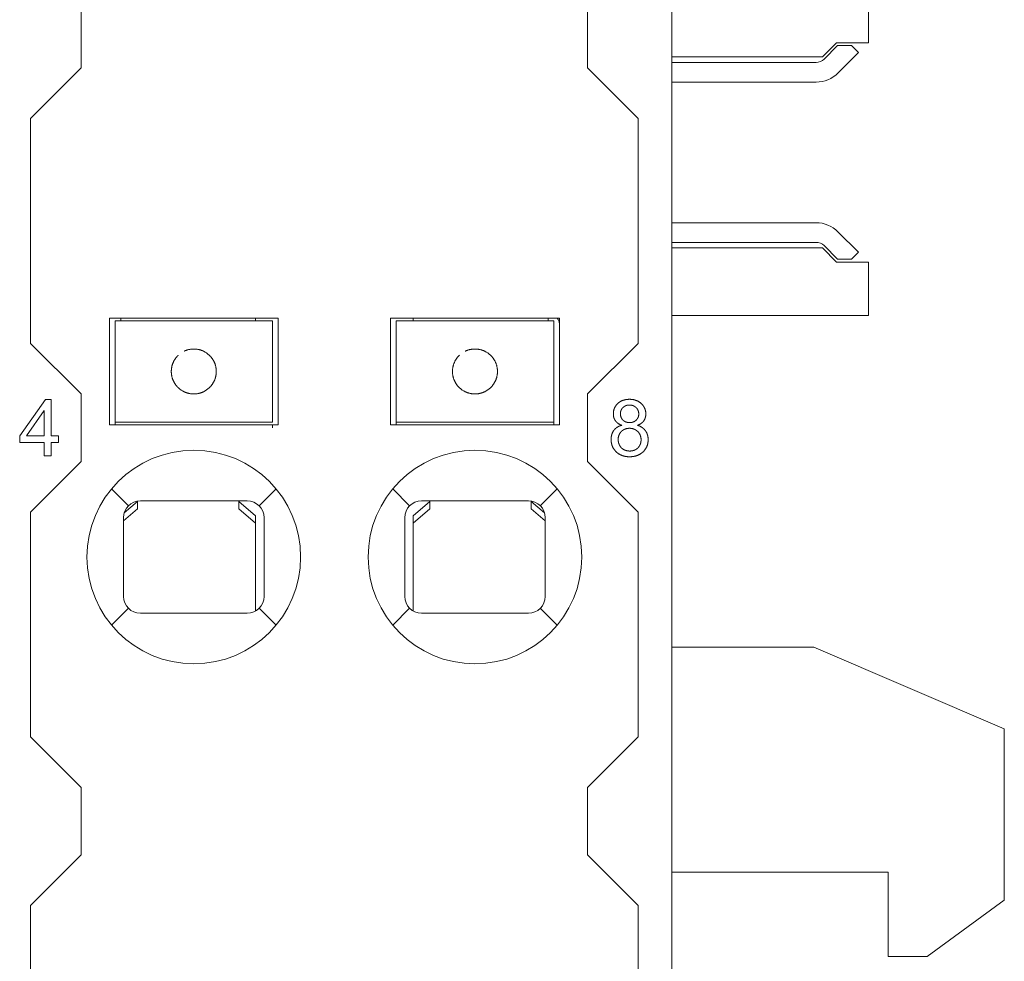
# Model space of a CAD drawing. Header units: millimetres. Extents: x 35 to 385, y -587 to 211.
# Tile 58 of 133: x 209 to 227, y -429 to -412. Entities that reach past the tile are written whole.
import ezdxf

# ---------------------------------------------------------------- set-up
doc = ezdxf.new("R2010")
doc.units = ezdxf.units.MM
doc.layers.add('3', color=7, linetype='Continuous', true_color=0xffffff)

msp = doc.modelspace()

# ---------------------------------------------------------------- linework, layer by layer
at = {"layer": '3', "color": 155, "linetype": 'Continuous', "lineweight": 18}
for p, q in [((220.961, -372.892), (220.961, -431.292)), ((210.461, -412.89), (210.461, -411.692)), ((219.461, -411.692), (219.461, -412.89)), ((224.46, -412.445), (224.46, -411.845)), ((223.639, -412.695), (223.889, -412.445)), ((223.669, -412.736), (223.91, -412.495)), ((224.46, -412.445), (223.889, -412.445)), ((223.91, -412.495), (224.158, -412.495)), ((224.158, -412.495), (224.281, -412.618)), ((224.281, -412.618), (223.916, -412.984)), ((220.961, -412.695), (223.639, -412.695)), ((220.961, -412.795), (223.527, -412.795)), ((210.461, -412.89), (209.558, -413.793)), ((220.364, -413.793), (219.461, -412.89)), ((223.527, -413.145), (220.961, -413.145)), ((209.56, -417.791), (209.558, -413.793)), ((220.364, -413.793), (220.362, -417.791)), ((220.961, -415.645), (223.527, -415.645)), ((223.916, -415.806), (224.281, -416.171)), ((223.527, -415.995), (220.961, -415.995)), ((223.639, -416.095), (220.961, -416.095)), ((223.889, -416.345), (223.639, -416.095)), ((223.91, -416.295), (223.669, -416.053)), ((224.281, -416.171), (224.158, -416.295)), ((223.889, -416.345), (224.46, -416.345)), ((223.91, -416.295), (224.158, -416.295)), ((224.46, -417.295), (224.46, -416.345)), ((210.961, -417.342), (213.961, -417.342)), ((210.961, -419.242), (210.961, -417.342)), ((211.061, -417.592), (211.061, -417.392)), ((213.861, -417.392), (211.061, -417.392)), ((211.161, -417.392), (211.161, -417.342)), ((213.561, -417.342), (213.561, -417.392)), ((213.861, -417.392), (213.861, -417.592)), ((213.961, -417.342), (213.961, -419.242)), ((215.961, -419.242), (215.961, -417.342)), ((215.961, -417.342), (218.961, -417.342)), ((216.061, -417.592), (216.061, -417.392)), ((218.861, -417.392), (216.061, -417.392)), ((216.361, -417.392), (216.361, -417.342)), ((218.761, -417.342), (218.761, -417.392)), ((218.861, -417.392), (218.861, -417.592)), ((218.961, -417.342), (218.961, -419.242)), ((224.46, -417.295), (220.961, -417.295)), ((211.061, -417.592), (211.061, -417.737)), ((211.061, -417.931), (211.061, -417.737)), ((213.861, -417.592), (213.861, -417.737)), ((213.861, -417.737), (213.861, -417.931)), ((216.061, -417.592), (216.061, -417.737)), ((216.061, -417.931), (216.061, -417.737)), ((218.861, -417.592), (218.861, -417.737)), ((218.861, -417.737), (218.861, -417.931)), ((209.56, -417.791), (210.461, -418.692)), ((211.061, -418.001), (211.061, -417.931)), ((213.861, -417.931), (213.861, -418.001)), ((216.061, -418.001), (216.061, -417.931)), ((218.861, -417.931), (218.861, -418.001)), ((219.461, -418.692), (220.362, -417.791)), ((211.061, -418.292), (211.061, -418.001)), ((213.861, -418.001), (213.861, -418.292)), ((216.061, -418.292), (216.061, -418.001)), ((218.861, -418.001), (218.861, -418.292)), ((211.061, -418.582), (211.061, -418.292)), ((213.861, -418.292), (213.861, -418.582)), ((216.061, -418.582), (216.061, -418.292)), ((218.861, -418.292), (218.861, -418.582)), ((211.061, -418.652), (211.061, -418.582)), ((213.861, -418.582), (213.861, -418.652)), ((216.061, -418.652), (216.061, -418.582)), ((218.861, -418.582), (218.861, -418.652)), ((209.821, -418.791), (209.365, -419.439)), ((209.922, -418.791), (209.821, -418.791)), ((209.922, -419.439), (209.922, -418.791)), ((210.461, -419.89), (210.461, -418.692)), ((211.061, -418.846), (211.061, -418.652)), ((213.861, -418.652), (213.861, -418.846)), ((216.061, -418.846), (216.061, -418.652)), ((218.861, -418.652), (218.861, -418.846)), ((219.461, -418.692), (219.461, -419.89)), ((211.061, -418.846), (211.061, -418.992)), ((213.861, -418.846), (213.861, -418.992)), ((216.061, -418.846), (216.061, -418.992)), ((218.861, -418.846), (218.861, -418.992)), ((209.486, -419.439), (209.799, -418.988)), ((209.799, -418.988), (209.799, -419.439)), ((211.061, -419.192), (211.061, -418.992)), ((213.861, -418.992), (213.861, -419.192)), ((216.061, -419.192), (216.061, -418.992)), ((218.861, -418.992), (218.861, -419.192)), ((213.961, -419.242), (210.961, -419.242)), ((211.061, -419.242), (211.061, -419.192)), ((211.061, -419.192), (213.861, -419.192)), ((213.861, -419.242), (213.861, -419.292)), ((218.961, -419.242), (215.961, -419.242)), ((216.061, -419.192), (218.861, -419.192)), ((216.061, -419.192), (216.061, -419.242)), ((218.861, -419.192), (218.861, -419.242)), ((209.365, -419.439), (209.365, -419.552)), ((209.799, -419.439), (209.486, -419.439)), ((210.057, -419.439), (209.922, -419.439)), ((210.057, -419.552), (210.057, -419.439)), ((209.365, -419.552), (209.799, -419.552)), ((209.799, -419.552), (209.799, -419.791)), ((209.922, -419.552), (210.057, -419.552)), ((209.922, -419.791), (209.922, -419.552)), ((209.799, -419.791), (209.922, -419.791)), ((210.461, -419.89), (209.558, -420.793)), ((220.364, -420.793), (219.461, -419.89)), ((211.223, -420.805), (211.461, -420.603)), ((211.461, -420.65), (211.461, -420.603)), ((211.461, -420.735), (211.461, -420.65)), ((211.511, -420.592), (213.411, -420.592)), ((213.261, -420.603), (213.561, -420.858)), ((213.261, -420.603), (213.261, -420.65)), ((213.261, -420.65), (213.261, -420.735)), ((216.361, -420.858), (216.661, -420.603)), ((216.511, -420.592), (218.411, -420.592)), ((216.661, -420.65), (216.661, -420.603)), ((216.661, -420.735), (216.661, -420.65)), ((218.461, -420.603), (218.698, -420.805)), ((218.461, -420.603), (218.461, -420.65)), ((218.461, -420.65), (218.461, -420.735)), ((209.56, -424.791), (209.558, -420.793)), ((211.461, -420.735), (211.211, -420.947)), ((211.211, -422.292), (211.211, -420.892)), ((213.561, -420.99), (213.261, -420.735)), ((213.561, -420.858), (213.561, -420.99)), ((213.711, -420.892), (213.711, -422.292)), ((216.211, -422.292), (216.211, -420.892)), ((216.661, -420.735), (216.361, -420.99)), ((216.361, -420.99), (216.361, -420.858)), ((218.711, -420.947), (218.461, -420.735)), ((218.711, -420.892), (218.711, -422.292)), ((220.364, -420.793), (220.362, -424.791)), ((213.561, -420.99), (213.561, -422.551)), ((216.361, -422.551), (216.361, -420.99)), ((213.411, -422.592), (211.511, -422.592)), ((218.411, -422.592), (216.511, -422.592)), ((223.484, -423.195), (220.961, -423.195)), ((226.874, -424.648), (223.484, -423.195)), ((226.874, -427.697), (226.874, -424.648)), ((209.56, -424.791), (210.461, -425.692)), ((219.461, -425.692), (220.362, -424.791)), ((210.461, -426.89), (210.461, -425.692)), ((219.461, -425.692), (219.461, -426.89)), ((210.461, -426.89), (209.558, -427.793)), ((220.364, -427.793), (219.461, -426.89)), ((220.961, -427.195), (224.81, -427.195)), ((224.81, -427.195), (224.81, -428.695)), ((225.5, -428.695), (226.874, -427.697)), ((209.559, -430.289), (209.558, -427.793)), ((220.364, -427.793), (220.362, -430.288)), ((224.81, -428.695), (225.5, -428.695))]:
    msp.add_line(p, q, dxfattribs=at)
at = {"layer": '3', "color": 155, "linetype": 'Continuous', "lineweight": 13}
for p, q in [((211.061, -417.392), (212.461, -417.392)), ((212.461, -417.392), (213.861, -417.392)), ((216.061, -417.392), (217.461, -417.392)), ((217.461, -417.392), (218.861, -417.392)), ((213.861, -419.192), (211.061, -419.192)), ((218.861, -419.192), (216.061, -419.192)), ((210.998, -420.379), (211.299, -420.679)), ((213.623, -420.679), (213.923, -420.379)), ((215.998, -420.379), (216.299, -420.679)), ((218.623, -420.679), (218.923, -420.379)), ((211.299, -422.504), (210.998, -422.804)), ((213.923, -422.804), (213.623, -422.504)), ((216.299, -422.504), (215.998, -422.804)), ((218.923, -422.804), (218.623, -422.504))]:
    msp.add_line(p, q, dxfattribs=at)
at = {"layer": '3', "color": 155, "linetype": 'Continuous', "lineweight": 18}
for points in [[(212.634, -417.931), (212.631, -417.93), (212.628, -417.928), (212.625, -417.927), (212.621, -417.925), (212.617, -417.923), (212.613, -417.921), (212.608, -417.92), (212.603, -417.918), (212.597, -417.916), (212.592, -417.914), (212.585, -417.911), (212.579, -417.909), (212.572, -417.907), (212.564, -417.905), (212.556, -417.903), (212.548, -417.901), (212.54, -417.899), (212.531, -417.898), (212.521, -417.896), (212.512, -417.895), (212.502, -417.894), (212.492, -417.893), (212.481, -417.892), (212.471, -417.892), (212.461, -417.892), (212.45, -417.892), (212.44, -417.892), (212.43, -417.893), (212.42, -417.894), (212.41, -417.895), (212.4, -417.896), (212.391, -417.898), (212.382, -417.899), (212.373, -417.901), (212.365, -417.903), (212.357, -417.905), (212.35, -417.907), (212.343, -417.909), (212.336, -417.911), (212.33, -417.914), (212.324, -417.916), (212.319, -417.918), (212.314, -417.92), (212.309, -417.921), (212.305, -417.923), (212.301, -417.925), (212.297, -417.927), (212.294, -417.928), (212.291, -417.93), (212.288, -417.931)], [(217.634, -417.931), (217.631, -417.93), (217.628, -417.928), (217.625, -417.927), (217.621, -417.925), (217.617, -417.923), (217.613, -417.921), (217.608, -417.92), (217.603, -417.918), (217.597, -417.916), (217.592, -417.914), (217.585, -417.911), (217.579, -417.909), (217.572, -417.907), (217.564, -417.905), (217.556, -417.903), (217.548, -417.901), (217.54, -417.899), (217.531, -417.898), (217.521, -417.896), (217.512, -417.895), (217.502, -417.894), (217.492, -417.893), (217.481, -417.892), (217.471, -417.892), (217.461, -417.892), (217.45, -417.892), (217.44, -417.892), (217.43, -417.893), (217.42, -417.894), (217.41, -417.895), (217.4, -417.896), (217.391, -417.898), (217.382, -417.899), (217.373, -417.901), (217.365, -417.903), (217.357, -417.905), (217.35, -417.907), (217.343, -417.909), (217.336, -417.911), (217.33, -417.914), (217.324, -417.916), (217.319, -417.918), (217.314, -417.92), (217.309, -417.921), (217.305, -417.923), (217.301, -417.925), (217.297, -417.927), (217.294, -417.928), (217.291, -417.93), (217.288, -417.931)], [(212.061, -418.292), (212.061, -418.283), (212.061, -418.275), (212.062, -418.267), (212.062, -418.258), (212.063, -418.25), (212.064, -418.242), (212.065, -418.234), (212.066, -418.226), (212.068, -418.218), (212.069, -418.21), (212.071, -418.202), (212.073, -418.194), (212.075, -418.187), (212.077, -418.179), (212.079, -418.172), (212.081, -418.165), (212.084, -418.158), (212.086, -418.151), (212.089, -418.144), (212.092, -418.137), (212.095, -418.13), (212.098, -418.124), (212.101, -418.117), (212.104, -418.111), (212.107, -418.105), (212.11, -418.099), (212.113, -418.093), (212.117, -418.088), (212.12, -418.082), (212.123, -418.077), (212.127, -418.071), (212.13, -418.066), (212.134, -418.061), (212.137, -418.057), (212.14, -418.052), (212.144, -418.047), (212.147, -418.043), (212.151, -418.039), (212.154, -418.035), (212.157, -418.031), (212.16, -418.027), (212.164, -418.024), (212.167, -418.02), (212.17, -418.017), (212.173, -418.014), (212.175, -418.011), (212.178, -418.009), (212.181, -418.006), (212.183, -418.004), (212.185, -418.001)], [(212.736, -418.001), (212.738, -418.004), (212.741, -418.006), (212.743, -418.008), (212.746, -418.011), (212.749, -418.014), (212.752, -418.017), (212.755, -418.02), (212.758, -418.024), (212.761, -418.027), (212.764, -418.031), (212.767, -418.035), (212.771, -418.039), (212.774, -418.043), (212.778, -418.047), (212.781, -418.052), (212.784, -418.056), (212.788, -418.061), (212.791, -418.066), (212.795, -418.071), (212.798, -418.076), (212.801, -418.082), (212.805, -418.087), (212.808, -418.093), (212.811, -418.099), (212.814, -418.105), (212.818, -418.111), (212.821, -418.117), (212.824, -418.123), (212.827, -418.13), (212.83, -418.137), (212.832, -418.143), (212.835, -418.15), (212.838, -418.157), (212.84, -418.164), (212.842, -418.172), (212.845, -418.179), (212.847, -418.187), (212.849, -418.194), (212.851, -418.202), (212.852, -418.21), (212.854, -418.218), (212.855, -418.226), (212.857, -418.234), (212.858, -418.242), (212.859, -418.25), (212.859, -418.258), (212.86, -418.266), (212.86, -418.275), (212.861, -418.283), (212.861, -418.292)], [(217.061, -418.292), (217.061, -418.283), (217.061, -418.275), (217.062, -418.267), (217.062, -418.258), (217.063, -418.25), (217.064, -418.242), (217.065, -418.234), (217.066, -418.226), (217.068, -418.218), (217.069, -418.21), (217.071, -418.202), (217.073, -418.194), (217.075, -418.187), (217.077, -418.179), (217.079, -418.172), (217.081, -418.165), (217.084, -418.158), (217.086, -418.151), (217.089, -418.144), (217.092, -418.137), (217.095, -418.13), (217.098, -418.124), (217.101, -418.117), (217.104, -418.111), (217.107, -418.105), (217.11, -418.099), (217.113, -418.093), (217.117, -418.088), (217.12, -418.082), (217.123, -418.077), (217.127, -418.071), (217.13, -418.066), (217.134, -418.061), (217.137, -418.057), (217.14, -418.052), (217.144, -418.047), (217.147, -418.043), (217.151, -418.039), (217.154, -418.035), (217.157, -418.031), (217.16, -418.027), (217.164, -418.024), (217.167, -418.02), (217.17, -418.017), (217.173, -418.014), (217.175, -418.011), (217.178, -418.009), (217.181, -418.006), (217.183, -418.004), (217.185, -418.001)], [(217.736, -418.001), (217.738, -418.004), (217.741, -418.006), (217.743, -418.008), (217.746, -418.011), (217.749, -418.014), (217.752, -418.017), (217.755, -418.02), (217.758, -418.024), (217.761, -418.027), (217.764, -418.031), (217.767, -418.035), (217.771, -418.039), (217.774, -418.043), (217.778, -418.047), (217.781, -418.052), (217.784, -418.056), (217.788, -418.061), (217.791, -418.066), (217.795, -418.071), (217.798, -418.076), (217.801, -418.082), (217.805, -418.087), (217.808, -418.093), (217.811, -418.099), (217.814, -418.105), (217.818, -418.111), (217.821, -418.117), (217.824, -418.123), (217.827, -418.13), (217.83, -418.137), (217.832, -418.143), (217.835, -418.15), (217.838, -418.157), (217.84, -418.164), (217.842, -418.172), (217.845, -418.179), (217.847, -418.187), (217.849, -418.194), (217.851, -418.202), (217.852, -418.21), (217.854, -418.218), (217.855, -418.226), (217.857, -418.234), (217.858, -418.242), (217.859, -418.25), (217.859, -418.258), (217.86, -418.266), (217.86, -418.275), (217.861, -418.283), (217.861, -418.292)], [(212.185, -418.582), (212.183, -418.579), (212.181, -418.577), (212.178, -418.575), (212.175, -418.572), (212.173, -418.569), (212.17, -418.566), (212.167, -418.563), (212.164, -418.559), (212.161, -418.556), (212.157, -418.552), (212.154, -418.548), (212.151, -418.544), (212.147, -418.54), (212.144, -418.536), (212.14, -418.531), (212.137, -418.527), (212.134, -418.522), (212.13, -418.517), (212.127, -418.512), (212.123, -418.507), (212.12, -418.501), (212.117, -418.496), (212.113, -418.49), (212.11, -418.484), (212.107, -418.478), (212.104, -418.472), (212.101, -418.466), (212.098, -418.46), (212.095, -418.453), (212.092, -418.446), (212.089, -418.44), (212.087, -418.433), (212.084, -418.426), (212.081, -418.419), (212.079, -418.411), (212.077, -418.404), (212.075, -418.396), (212.073, -418.389), (212.071, -418.381), (212.069, -418.373), (212.068, -418.365), (212.066, -418.357), (212.065, -418.349), (212.064, -418.341), (212.063, -418.333), (212.062, -418.325), (212.062, -418.317), (212.061, -418.308), (212.061, -418.3), (212.061, -418.292)], [(212.861, -418.292), (212.861, -418.3), (212.86, -418.308), (212.86, -418.316), (212.859, -418.325), (212.859, -418.333), (212.858, -418.341), (212.857, -418.349), (212.855, -418.357), (212.854, -418.365), (212.852, -418.373), (212.851, -418.381), (212.849, -418.389), (212.847, -418.396), (212.845, -418.404), (212.842, -418.411), (212.84, -418.418), (212.838, -418.425), (212.835, -418.432), (212.832, -418.439), (212.83, -418.446), (212.827, -418.453), (212.824, -418.459), (212.821, -418.466), (212.818, -418.472), (212.815, -418.478), (212.811, -418.484), (212.808, -418.49), (212.805, -418.495), (212.801, -418.501), (212.798, -418.506), (212.795, -418.512), (212.791, -418.517), (212.788, -418.522), (212.784, -418.526), (212.781, -418.531), (212.778, -418.536), (212.774, -418.54), (212.771, -418.544), (212.768, -418.548), (212.764, -418.552), (212.761, -418.556), (212.758, -418.559), (212.755, -418.563), (212.752, -418.566), (212.749, -418.569), (212.746, -418.572), (212.743, -418.574), (212.741, -418.577), (212.738, -418.579), (212.736, -418.582)], [(217.185, -418.582), (217.183, -418.579), (217.181, -418.577), (217.178, -418.575), (217.175, -418.572), (217.173, -418.569), (217.17, -418.566), (217.167, -418.563), (217.164, -418.559), (217.161, -418.556), (217.157, -418.552), (217.154, -418.548), (217.151, -418.544), (217.147, -418.54), (217.144, -418.536), (217.14, -418.531), (217.137, -418.527), (217.134, -418.522), (217.13, -418.517), (217.127, -418.512), (217.123, -418.507), (217.12, -418.501), (217.117, -418.496), (217.113, -418.49), (217.11, -418.484), (217.107, -418.478), (217.104, -418.472), (217.101, -418.466), (217.098, -418.46), (217.095, -418.453), (217.092, -418.446), (217.089, -418.44), (217.087, -418.433), (217.084, -418.426), (217.081, -418.419), (217.079, -418.411), (217.077, -418.404), (217.075, -418.396), (217.073, -418.389), (217.071, -418.381), (217.069, -418.373), (217.068, -418.365), (217.066, -418.357), (217.065, -418.349), (217.064, -418.341), (217.063, -418.333), (217.062, -418.325), (217.062, -418.317), (217.061, -418.308), (217.061, -418.3), (217.061, -418.292)], [(217.861, -418.292), (217.861, -418.3), (217.86, -418.308), (217.86, -418.316), (217.859, -418.325), (217.859, -418.333), (217.858, -418.341), (217.857, -418.349), (217.855, -418.357), (217.854, -418.365), (217.852, -418.373), (217.851, -418.381), (217.849, -418.389), (217.847, -418.396), (217.845, -418.404), (217.842, -418.411), (217.84, -418.418), (217.838, -418.425), (217.835, -418.432), (217.832, -418.439), (217.83, -418.446), (217.827, -418.453), (217.824, -418.459), (217.821, -418.466), (217.818, -418.472), (217.815, -418.478), (217.811, -418.484), (217.808, -418.49), (217.805, -418.495), (217.801, -418.501), (217.798, -418.506), (217.795, -418.512), (217.791, -418.517), (217.788, -418.522), (217.784, -418.526), (217.781, -418.531), (217.778, -418.536), (217.774, -418.54), (217.771, -418.544), (217.768, -418.548), (217.764, -418.552), (217.761, -418.556), (217.758, -418.559), (217.755, -418.563), (217.752, -418.566), (217.749, -418.569), (217.746, -418.572), (217.743, -418.574), (217.741, -418.577), (217.738, -418.579), (217.736, -418.582)], [(212.288, -418.652), (212.291, -418.653), (212.294, -418.655), (212.297, -418.656), (212.301, -418.658), (212.305, -418.66), (212.309, -418.662), (212.314, -418.663), (212.319, -418.665), (212.324, -418.667), (212.33, -418.669), (212.336, -418.672), (212.343, -418.674), (212.35, -418.676), (212.357, -418.678), (212.365, -418.68), (212.373, -418.682), (212.382, -418.684), (212.391, -418.685), (212.4, -418.687), (212.41, -418.688), (212.42, -418.689), (212.43, -418.69), (212.44, -418.691), (212.45, -418.691), (212.461, -418.692), (212.471, -418.691), (212.481, -418.691), (212.492, -418.69), (212.502, -418.689), (212.512, -418.688), (212.521, -418.687), (212.531, -418.685), (212.54, -418.684), (212.548, -418.682), (212.556, -418.68), (212.564, -418.678), (212.572, -418.676), (212.579, -418.674), (212.585, -418.672), (212.592, -418.669), (212.597, -418.667), (212.603, -418.665), (212.608, -418.663), (212.613, -418.662), (212.617, -418.66), (212.621, -418.658), (212.625, -418.656), (212.628, -418.655), (212.631, -418.653), (212.634, -418.652)], [(217.288, -418.652), (217.291, -418.653), (217.294, -418.655), (217.297, -418.656), (217.301, -418.658), (217.305, -418.66), (217.309, -418.662), (217.314, -418.663), (217.319, -418.665), (217.324, -418.667), (217.33, -418.669), (217.336, -418.672), (217.343, -418.674), (217.35, -418.676), (217.357, -418.678), (217.365, -418.68), (217.373, -418.682), (217.382, -418.684), (217.391, -418.685), (217.4, -418.687), (217.41, -418.688), (217.42, -418.689), (217.43, -418.69), (217.44, -418.691), (217.45, -418.691), (217.461, -418.692), (217.471, -418.691), (217.481, -418.691), (217.492, -418.69), (217.502, -418.689), (217.512, -418.688), (217.521, -418.687), (217.531, -418.685), (217.54, -418.684), (217.548, -418.682), (217.556, -418.68), (217.564, -418.678), (217.572, -418.676), (217.579, -418.674), (217.585, -418.672), (217.592, -418.669), (217.597, -418.667), (217.603, -418.665), (217.608, -418.663), (217.613, -418.662), (217.617, -418.66), (217.621, -418.658), (217.625, -418.656), (217.628, -418.655), (217.631, -418.653), (217.634, -418.652)], [(220.209, -418.787), (220.203, -418.787), (220.198, -418.787), (220.193, -418.787), (220.188, -418.787), (220.183, -418.788), (220.178, -418.788), (220.173, -418.788), (220.168, -418.789), (220.163, -418.789), (220.158, -418.79), (220.154, -418.791), (220.149, -418.791), (220.144, -418.792), (220.14, -418.793), (220.135, -418.794), (220.13, -418.795), (220.126, -418.796), (220.121, -418.797), (220.117, -418.798), (220.112, -418.799), (220.108, -418.8), (220.104, -418.801), (220.099, -418.803), (220.095, -418.804), (220.091, -418.806), (220.087, -418.807), (220.083, -418.809), (220.079, -418.81), (220.075, -418.812), (220.071, -418.814), (220.067, -418.816), (220.063, -418.818), (220.059, -418.819), (220.055, -418.821), (220.051, -418.824), (220.048, -418.826), (220.044, -418.828), (220.04, -418.83), (220.037, -418.832), (220.033, -418.835), (220.03, -418.837), (220.026, -418.839), (220.023, -418.842), (220.019, -418.845), (220.016, -418.847), (220.013, -418.85), (220.009, -418.853), (220.006, -418.855), (220.003, -418.858), (220, -418.861)], [(220.419, -418.863), (220.416, -418.86), (220.413, -418.857), (220.41, -418.854), (220.406, -418.852), (220.403, -418.849), (220.4, -418.846), (220.396, -418.844), (220.393, -418.841), (220.389, -418.838), (220.386, -418.836), (220.382, -418.834), (220.378, -418.831), (220.375, -418.829), (220.371, -418.827), (220.367, -418.825), (220.363, -418.822), (220.359, -418.82), (220.355, -418.818), (220.351, -418.816), (220.347, -418.815), (220.343, -418.813), (220.339, -418.811), (220.335, -418.809), (220.331, -418.808), (220.327, -418.806), (220.323, -418.805), (220.318, -418.803), (220.314, -418.802), (220.31, -418.8), (220.305, -418.799), (220.301, -418.798), (220.296, -418.797), (220.292, -418.796), (220.287, -418.795), (220.283, -418.794), (220.278, -418.793), (220.273, -418.792), (220.269, -418.791), (220.264, -418.791), (220.259, -418.79), (220.254, -418.789), (220.249, -418.789), (220.244, -418.788), (220.239, -418.788), (220.234, -418.788), (220.229, -418.787), (220.224, -418.787), (220.219, -418.787), (220.214, -418.787), (220.209, -418.787)], [(220, -418.861), (219.997, -418.864), (219.994, -418.867), (219.991, -418.87), (219.988, -418.873), (219.985, -418.877), (219.982, -418.88), (219.979, -418.883), (219.977, -418.886), (219.974, -418.889), (219.972, -418.892), (219.969, -418.896), (219.967, -418.899), (219.964, -418.902), (219.962, -418.906), (219.96, -418.909), (219.958, -418.913), (219.956, -418.916), (219.954, -418.919), (219.952, -418.923), (219.95, -418.927), (219.948, -418.93), (219.946, -418.934), (219.944, -418.937), (219.943, -418.941), (219.941, -418.945), (219.94, -418.948), (219.938, -418.952), (219.937, -418.956), (219.935, -418.959), (219.934, -418.963), (219.933, -418.967), (219.932, -418.971), (219.931, -418.975), (219.93, -418.979), (219.929, -418.983), (219.928, -418.987), (219.927, -418.991), (219.926, -418.995), (219.925, -418.999), (219.925, -419.003), (219.924, -419.007), (219.924, -419.011), (219.923, -419.015), (219.923, -419.019), (219.922, -419.023), (219.922, -419.028), (219.922, -419.032), (219.922, -419.036), (219.922, -419.04), (219.922, -419.045)], [(220.047, -419.041), (220.047, -419.038), (220.047, -419.036), (220.047, -419.033), (220.047, -419.031), (220.047, -419.028), (220.048, -419.026), (220.048, -419.023), (220.048, -419.021), (220.049, -419.018), (220.049, -419.016), (220.049, -419.014), (220.05, -419.011), (220.05, -419.009), (220.051, -419.007), (220.051, -419.004), (220.052, -419.002), (220.052, -419), (220.053, -418.997), (220.054, -418.995), (220.054, -418.993), (220.055, -418.991), (220.056, -418.989), (220.057, -418.986), (220.058, -418.984), (220.059, -418.982), (220.06, -418.98), (220.061, -418.978), (220.062, -418.976), (220.063, -418.973), (220.064, -418.971), (220.065, -418.969), (220.066, -418.967), (220.067, -418.965), (220.068, -418.963), (220.07, -418.961), (220.071, -418.959), (220.072, -418.957), (220.074, -418.955), (220.075, -418.953), (220.077, -418.951), (220.078, -418.949), (220.08, -418.947), (220.081, -418.946), (220.083, -418.944), (220.084, -418.942), (220.086, -418.94), (220.088, -418.938), (220.09, -418.936), (220.091, -418.934), (220.093, -418.933)], [(220.093, -418.933), (220.095, -418.931), (220.097, -418.929), (220.099, -418.927), (220.101, -418.926), (220.103, -418.924), (220.105, -418.922), (220.107, -418.921), (220.109, -418.919), (220.111, -418.918), (220.113, -418.916), (220.115, -418.915), (220.117, -418.913), (220.12, -418.912), (220.122, -418.911), (220.124, -418.909), (220.126, -418.908), (220.128, -418.907), (220.131, -418.906), (220.133, -418.905), (220.135, -418.903), (220.138, -418.902), (220.14, -418.901), (220.142, -418.9), (220.145, -418.899), (220.147, -418.898), (220.149, -418.898), (220.152, -418.897), (220.154, -418.896), (220.157, -418.895), (220.159, -418.895), (220.162, -418.894), (220.164, -418.893), (220.167, -418.893), (220.169, -418.892), (220.172, -418.892), (220.174, -418.891), (220.177, -418.891), (220.179, -418.89), (220.182, -418.89), (220.184, -418.889), (220.187, -418.889), (220.19, -418.889), (220.192, -418.889), (220.195, -418.888), (220.197, -418.888), (220.2, -418.888), (220.202, -418.888), (220.205, -418.888), (220.207, -418.888), (220.21, -418.888)], [(220.21, -418.888), (220.213, -418.888), (220.215, -418.888), (220.218, -418.888), (220.22, -418.888), (220.223, -418.888), (220.225, -418.888), (220.228, -418.889), (220.231, -418.889), (220.233, -418.889), (220.236, -418.89), (220.238, -418.89), (220.241, -418.89), (220.243, -418.891), (220.246, -418.891), (220.248, -418.892), (220.251, -418.892), (220.253, -418.893), (220.256, -418.894), (220.258, -418.894), (220.261, -418.895), (220.263, -418.896), (220.266, -418.897), (220.268, -418.897), (220.27, -418.898), (220.273, -418.899), (220.275, -418.9), (220.278, -418.901), (220.28, -418.902), (220.282, -418.903), (220.284, -418.904), (220.287, -418.906), (220.289, -418.907), (220.291, -418.908), (220.293, -418.909), (220.296, -418.911), (220.298, -418.912), (220.3, -418.913), (220.302, -418.915), (220.304, -418.916), (220.306, -418.918), (220.308, -418.919), (220.311, -418.921), (220.313, -418.922), (220.315, -418.924), (220.317, -418.926), (220.318, -418.927), (220.32, -418.929), (220.322, -418.931), (220.324, -418.932), (220.326, -418.934)], [(220.326, -418.934), (220.328, -418.936), (220.33, -418.938), (220.331, -418.94), (220.333, -418.941), (220.335, -418.943), (220.336, -418.945), (220.338, -418.947), (220.34, -418.949), (220.341, -418.951), (220.343, -418.953), (220.344, -418.955), (220.346, -418.957), (220.347, -418.959), (220.349, -418.961), (220.35, -418.964), (220.351, -418.966), (220.353, -418.968), (220.354, -418.97), (220.355, -418.972), (220.356, -418.974), (220.357, -418.977), (220.358, -418.979), (220.359, -418.981), (220.361, -418.984), (220.361, -418.986), (220.362, -418.988), (220.363, -418.991), (220.364, -418.993), (220.365, -418.995), (220.366, -418.998), (220.367, -419), (220.367, -419.002), (220.368, -419.005), (220.368, -419.007), (220.369, -419.01), (220.37, -419.012), (220.37, -419.015), (220.371, -419.017), (220.371, -419.02), (220.371, -419.022), (220.372, -419.025), (220.372, -419.027), (220.372, -419.03), (220.372, -419.032), (220.373, -419.035), (220.373, -419.037), (220.373, -419.04), (220.373, -419.042), (220.373, -419.045), (220.373, -419.047)], [(220.499, -419.048), (220.499, -419.044), (220.499, -419.04), (220.499, -419.035), (220.499, -419.031), (220.498, -419.027), (220.498, -419.023), (220.498, -419.018), (220.497, -419.014), (220.497, -419.01), (220.496, -419.006), (220.495, -419.002), (220.495, -418.998), (220.494, -418.994), (220.493, -418.99), (220.492, -418.986), (220.491, -418.982), (220.49, -418.978), (220.489, -418.974), (220.488, -418.97), (220.487, -418.966), (220.485, -418.963), (220.484, -418.959), (220.482, -418.955), (220.481, -418.951), (220.479, -418.948), (220.478, -418.944), (220.476, -418.94), (220.474, -418.937), (220.472, -418.933), (220.471, -418.929), (220.469, -418.926), (220.467, -418.922), (220.465, -418.919), (220.462, -418.915), (220.46, -418.912), (220.458, -418.908), (220.456, -418.905), (220.453, -418.902), (220.451, -418.898), (220.448, -418.895), (220.446, -418.892), (220.443, -418.888), (220.44, -418.885), (220.437, -418.882), (220.435, -418.879), (220.432, -418.876), (220.429, -418.872), (220.426, -418.869), (220.423, -418.866), (220.419, -418.863)], [(219.922, -419.045), (219.922, -419.048), (219.922, -419.05), (219.922, -419.053), (219.922, -419.056), (219.922, -419.059), (219.922, -419.062), (219.922, -419.065), (219.922, -419.067), (219.923, -419.07), (219.923, -419.073), (219.923, -419.076), (219.924, -419.078), (219.924, -419.081), (219.924, -419.084), (219.925, -419.086), (219.925, -419.089), (219.926, -419.092), (219.926, -419.094), (219.927, -419.097), (219.927, -419.1), (219.928, -419.102), (219.929, -419.105), (219.929, -419.107), (219.93, -419.11), (219.931, -419.112), (219.931, -419.115), (219.932, -419.117), (219.933, -419.12), (219.934, -419.122), (219.935, -419.124), (219.936, -419.127), (219.937, -419.129), (219.938, -419.132), (219.939, -419.134), (219.94, -419.136), (219.941, -419.139), (219.942, -419.141), (219.943, -419.143), (219.944, -419.145), (219.945, -419.148), (219.946, -419.15), (219.947, -419.152), (219.949, -419.154), (219.95, -419.156), (219.951, -419.158), (219.953, -419.161), (219.954, -419.163), (219.955, -419.165), (219.957, -419.167), (219.958, -419.169)], [(220.093, -419.157), (220.091, -419.155), (220.089, -419.153), (220.087, -419.151), (220.085, -419.149), (220.084, -419.147), (220.082, -419.145), (220.081, -419.143), (220.079, -419.141), (220.077, -419.139), (220.076, -419.137), (220.074, -419.135), (220.073, -419.133), (220.071, -419.131), (220.07, -419.129), (220.069, -419.127), (220.067, -419.124), (220.066, -419.122), (220.065, -419.12), (220.064, -419.118), (220.063, -419.115), (220.062, -419.113), (220.061, -419.111), (220.06, -419.108), (220.059, -419.106), (220.058, -419.104), (220.057, -419.101), (220.056, -419.099), (220.055, -419.096), (220.054, -419.094), (220.054, -419.091), (220.053, -419.089), (220.052, -419.086), (220.052, -419.084), (220.051, -419.081), (220.051, -419.079), (220.05, -419.076), (220.05, -419.074), (220.049, -419.071), (220.049, -419.069), (220.049, -419.066), (220.048, -419.064), (220.048, -419.061), (220.048, -419.059), (220.048, -419.056), (220.047, -419.053), (220.047, -419.051), (220.047, -419.048), (220.047, -419.046), (220.047, -419.043), (220.047, -419.041)], [(220.211, -419.202), (220.209, -419.202), (220.206, -419.202), (220.204, -419.201), (220.201, -419.201), (220.198, -419.201), (220.196, -419.201), (220.193, -419.201), (220.191, -419.201), (220.188, -419.2), (220.185, -419.2), (220.183, -419.2), (220.18, -419.199), (220.178, -419.199), (220.175, -419.199), (220.172, -419.198), (220.17, -419.198), (220.167, -419.197), (220.165, -419.196), (220.162, -419.196), (220.16, -419.195), (220.157, -419.194), (220.155, -419.194), (220.152, -419.193), (220.15, -419.192), (220.147, -419.191), (220.145, -419.19), (220.142, -419.189), (220.14, -419.188), (220.138, -419.187), (220.135, -419.186), (220.133, -419.185), (220.131, -419.184), (220.128, -419.183), (220.126, -419.182), (220.124, -419.18), (220.121, -419.179), (220.119, -419.178), (220.117, -419.176), (220.115, -419.175), (220.113, -419.173), (220.111, -419.172), (220.108, -419.17), (220.106, -419.169), (220.104, -419.167), (220.102, -419.166), (220.1, -419.164), (220.098, -419.162), (220.096, -419.16), (220.094, -419.159), (220.093, -419.157)], [(220.327, -419.157), (220.326, -419.159), (220.324, -419.161), (220.322, -419.163), (220.32, -419.164), (220.318, -419.166), (220.316, -419.168), (220.314, -419.169), (220.312, -419.171), (220.31, -419.172), (220.308, -419.174), (220.306, -419.175), (220.304, -419.177), (220.301, -419.178), (220.299, -419.179), (220.297, -419.181), (220.295, -419.182), (220.293, -419.183), (220.29, -419.184), (220.288, -419.185), (220.286, -419.186), (220.283, -419.188), (220.281, -419.189), (220.279, -419.19), (220.276, -419.19), (220.274, -419.191), (220.272, -419.192), (220.269, -419.193), (220.267, -419.194), (220.264, -419.195), (220.262, -419.195), (220.259, -419.196), (220.257, -419.196), (220.255, -419.197), (220.252, -419.198), (220.25, -419.198), (220.247, -419.199), (220.244, -419.199), (220.242, -419.199), (220.239, -419.2), (220.237, -419.2), (220.234, -419.2), (220.232, -419.201), (220.229, -419.201), (220.227, -419.201), (220.224, -419.201), (220.222, -419.201), (220.219, -419.201), (220.217, -419.202), (220.214, -419.202), (220.211, -419.202)], [(220.373, -419.047), (220.373, -419.05), (220.373, -419.052), (220.373, -419.055), (220.373, -419.057), (220.373, -419.06), (220.372, -419.062), (220.372, -419.065), (220.372, -419.067), (220.372, -419.069), (220.371, -419.072), (220.371, -419.074), (220.371, -419.077), (220.37, -419.079), (220.37, -419.082), (220.369, -419.084), (220.369, -419.086), (220.368, -419.089), (220.367, -419.091), (220.367, -419.093), (220.366, -419.096), (220.365, -419.098), (220.364, -419.1), (220.363, -419.103), (220.363, -419.105), (220.362, -419.107), (220.361, -419.109), (220.36, -419.112), (220.359, -419.114), (220.358, -419.116), (220.356, -419.118), (220.355, -419.12), (220.354, -419.122), (220.353, -419.125), (220.352, -419.127), (220.35, -419.129), (220.349, -419.131), (220.348, -419.133), (220.346, -419.135), (220.345, -419.137), (220.343, -419.139), (220.342, -419.141), (220.34, -419.143), (220.339, -419.145), (220.337, -419.146), (220.336, -419.148), (220.334, -419.15), (220.332, -419.152), (220.331, -419.154), (220.329, -419.156), (220.327, -419.157)], [(220.462, -419.17), (220.464, -419.167), (220.465, -419.165), (220.467, -419.163), (220.468, -419.161), (220.469, -419.159), (220.471, -419.157), (220.472, -419.155), (220.473, -419.153), (220.475, -419.15), (220.476, -419.148), (220.477, -419.146), (220.478, -419.144), (220.479, -419.142), (220.48, -419.139), (220.481, -419.137), (220.482, -419.135), (220.483, -419.132), (220.484, -419.13), (220.485, -419.128), (220.486, -419.125), (220.487, -419.123), (220.488, -419.121), (220.489, -419.118), (220.489, -419.116), (220.49, -419.113), (220.491, -419.111), (220.491, -419.109), (220.492, -419.106), (220.493, -419.104), (220.493, -419.101), (220.494, -419.099), (220.495, -419.096), (220.495, -419.093), (220.496, -419.091), (220.496, -419.088), (220.496, -419.086), (220.497, -419.083), (220.497, -419.081), (220.497, -419.078), (220.498, -419.075), (220.498, -419.073), (220.498, -419.07), (220.499, -419.067), (220.499, -419.065), (220.499, -419.062), (220.499, -419.059), (220.499, -419.056), (220.499, -419.054), (220.499, -419.051), (220.499, -419.048)], [(220.072, -419.249), (220.068, -419.25), (220.064, -419.251), (220.061, -419.252), (220.057, -419.253), (220.054, -419.254), (220.05, -419.255), (220.047, -419.256), (220.043, -419.258), (220.04, -419.259), (220.036, -419.26), (220.033, -419.261), (220.03, -419.263), (220.027, -419.264), (220.023, -419.266), (220.02, -419.267), (220.017, -419.269), (220.014, -419.27), (220.011, -419.272), (220.008, -419.273), (220.005, -419.275), (220.002, -419.277), (219.999, -419.278), (219.996, -419.28), (219.993, -419.282), (219.99, -419.283), (219.987, -419.285), (219.985, -419.287), (219.982, -419.289), (219.979, -419.291), (219.977, -419.293), (219.974, -419.295), (219.971, -419.297), (219.969, -419.299), (219.966, -419.301), (219.964, -419.303), (219.961, -419.305), (219.959, -419.307), (219.956, -419.31), (219.954, -419.312), (219.952, -419.314), (219.949, -419.316), (219.947, -419.319), (219.945, -419.321), (219.943, -419.324), (219.941, -419.326), (219.939, -419.328), (219.936, -419.331), (219.934, -419.334), (219.932, -419.336), (219.93, -419.339)], [(219.958, -419.169), (219.96, -419.171), (219.961, -419.173), (219.963, -419.175), (219.964, -419.177), (219.966, -419.179), (219.968, -419.181), (219.969, -419.183), (219.971, -419.185), (219.973, -419.187), (219.975, -419.189), (219.976, -419.191), (219.978, -419.193), (219.98, -419.194), (219.982, -419.196), (219.984, -419.198), (219.986, -419.2), (219.988, -419.202), (219.99, -419.203), (219.992, -419.205), (219.994, -419.207), (219.996, -419.208), (219.998, -419.21), (220.001, -419.212), (220.003, -419.213), (220.005, -419.215), (220.007, -419.217), (220.01, -419.218), (220.012, -419.22), (220.014, -419.221), (220.017, -419.223), (220.019, -419.224), (220.022, -419.226), (220.024, -419.227), (220.027, -419.228), (220.029, -419.23), (220.032, -419.231), (220.034, -419.233), (220.037, -419.234), (220.04, -419.235), (220.043, -419.237), (220.045, -419.238), (220.048, -419.239), (220.051, -419.24), (220.054, -419.242), (220.057, -419.243), (220.06, -419.244), (220.063, -419.245), (220.066, -419.246), (220.069, -419.248), (220.072, -419.249)], [(220.064, -419.359), (220.066, -419.357), (220.069, -419.355), (220.071, -419.353), (220.073, -419.35), (220.076, -419.348), (220.078, -419.346), (220.081, -419.344), (220.083, -419.342), (220.086, -419.34), (220.088, -419.339), (220.091, -419.337), (220.093, -419.335), (220.096, -419.333), (220.099, -419.331), (220.101, -419.33), (220.104, -419.328), (220.107, -419.327), (220.11, -419.325), (220.113, -419.324), (220.115, -419.322), (220.118, -419.321), (220.121, -419.319), (220.124, -419.318), (220.127, -419.317), (220.13, -419.316), (220.133, -419.315), (220.136, -419.313), (220.139, -419.312), (220.142, -419.311), (220.145, -419.311), (220.148, -419.31), (220.151, -419.309), (220.154, -419.308), (220.157, -419.307), (220.16, -419.307), (220.163, -419.306), (220.167, -419.305), (220.17, -419.305), (220.173, -419.304), (220.176, -419.304), (220.179, -419.304), (220.182, -419.303), (220.186, -419.303), (220.189, -419.303), (220.192, -419.302), (220.195, -419.302), (220.198, -419.302), (220.202, -419.302), (220.205, -419.302), (220.208, -419.302)], [(220.208, -419.302), (220.211, -419.302), (220.215, -419.302), (220.218, -419.302), (220.221, -419.302), (220.224, -419.302), (220.228, -419.303), (220.231, -419.303), (220.234, -419.303), (220.237, -419.304), (220.24, -419.304), (220.244, -419.304), (220.247, -419.305), (220.25, -419.306), (220.253, -419.306), (220.256, -419.307), (220.26, -419.307), (220.263, -419.308), (220.266, -419.309), (220.269, -419.31), (220.272, -419.311), (220.275, -419.312), (220.278, -419.313), (220.281, -419.314), (220.285, -419.315), (220.288, -419.316), (220.291, -419.317), (220.294, -419.319), (220.297, -419.32), (220.299, -419.321), (220.302, -419.323), (220.305, -419.324), (220.308, -419.325), (220.311, -419.327), (220.314, -419.329), (220.317, -419.33), (220.319, -419.332), (220.322, -419.334), (220.325, -419.335), (220.327, -419.337), (220.33, -419.339), (220.333, -419.341), (220.335, -419.343), (220.338, -419.345), (220.341, -419.347), (220.343, -419.349), (220.346, -419.351), (220.348, -419.353), (220.35, -419.356), (220.353, -419.358), (220.355, -419.36)], [(220.352, -419.249), (220.355, -419.248), (220.358, -419.246), (220.361, -419.245), (220.363, -419.244), (220.366, -419.243), (220.369, -419.242), (220.372, -419.24), (220.375, -419.239), (220.377, -419.238), (220.38, -419.237), (220.383, -419.235), (220.385, -419.234), (220.388, -419.233), (220.39, -419.231), (220.393, -419.23), (220.395, -419.229), (220.398, -419.227), (220.4, -419.226), (220.403, -419.224), (220.405, -419.223), (220.407, -419.221), (220.41, -419.22), (220.412, -419.218), (220.414, -419.217), (220.416, -419.215), (220.419, -419.213), (220.421, -419.212), (220.423, -419.21), (220.425, -419.209), (220.427, -419.207), (220.429, -419.205), (220.431, -419.203), (220.433, -419.202), (220.435, -419.2), (220.437, -419.198), (220.439, -419.196), (220.441, -419.195), (220.443, -419.193), (220.444, -419.191), (220.446, -419.189), (220.448, -419.187), (220.45, -419.185), (220.451, -419.183), (220.453, -419.182), (220.455, -419.18), (220.456, -419.178), (220.458, -419.176), (220.459, -419.174), (220.461, -419.172), (220.462, -419.17)], [(220.492, -419.346), (220.49, -419.343), (220.488, -419.34), (220.486, -419.338), (220.484, -419.335), (220.482, -419.333), (220.48, -419.33), (220.477, -419.328), (220.475, -419.325), (220.473, -419.323), (220.471, -419.32), (220.468, -419.318), (220.466, -419.316), (220.464, -419.313), (220.461, -419.311), (220.459, -419.309), (220.457, -419.307), (220.454, -419.305), (220.452, -419.302), (220.449, -419.3), (220.446, -419.298), (220.444, -419.296), (220.441, -419.294), (220.438, -419.292), (220.436, -419.29), (220.433, -419.288), (220.43, -419.286), (220.427, -419.284), (220.424, -419.282), (220.421, -419.281), (220.418, -419.279), (220.415, -419.277), (220.412, -419.275), (220.409, -419.274), (220.406, -419.272), (220.403, -419.27), (220.4, -419.269), (220.397, -419.267), (220.394, -419.265), (220.39, -419.264), (220.387, -419.262), (220.384, -419.261), (220.38, -419.259), (220.377, -419.258), (220.373, -419.257), (220.37, -419.255), (220.366, -419.254), (220.363, -419.252), (220.359, -419.251), (220.356, -419.25), (220.352, -419.249)], [(219.93, -419.339), (219.928, -419.341), (219.927, -419.344), (219.925, -419.347), (219.923, -419.349), (219.921, -419.352), (219.919, -419.355), (219.918, -419.358), (219.916, -419.361), (219.914, -419.363), (219.913, -419.366), (219.911, -419.369), (219.91, -419.372), (219.908, -419.375), (219.907, -419.378), (219.905, -419.381), (219.904, -419.384), (219.903, -419.387), (219.901, -419.39), (219.9, -419.393), (219.899, -419.396), (219.898, -419.399), (219.897, -419.403), (219.896, -419.406), (219.895, -419.409), (219.894, -419.412), (219.893, -419.416), (219.892, -419.419), (219.891, -419.422), (219.89, -419.426), (219.889, -419.429), (219.888, -419.432), (219.888, -419.436), (219.887, -419.439), (219.886, -419.443), (219.886, -419.446), (219.885, -419.45), (219.885, -419.453), (219.884, -419.457), (219.884, -419.46), (219.883, -419.464), (219.883, -419.468), (219.883, -419.471), (219.882, -419.475), (219.882, -419.479), (219.882, -419.483), (219.882, -419.486), (219.881, -419.49), (219.881, -419.494), (219.881, -419.498), (219.881, -419.502)], [(219.881, -419.502), (219.881, -419.507), (219.881, -419.512), (219.882, -419.517), (219.882, -419.522), (219.882, -419.528), (219.883, -419.533), (219.883, -419.538), (219.884, -419.543), (219.884, -419.548), (219.885, -419.552), (219.886, -419.557), (219.886, -419.562), (219.887, -419.567), (219.888, -419.572), (219.889, -419.576), (219.891, -419.581), (219.892, -419.586), (219.893, -419.59), (219.894, -419.595), (219.896, -419.6), (219.897, -419.604), (219.899, -419.609), (219.9, -419.613), (219.902, -419.618), (219.904, -419.622), (219.906, -419.626), (219.908, -419.631), (219.91, -419.635), (219.912, -419.639), (219.914, -419.643), (219.916, -419.648), (219.918, -419.652), (219.921, -419.656), (219.923, -419.66), (219.926, -419.664), (219.928, -419.668), (219.931, -419.672), (219.934, -419.676), (219.936, -419.68), (219.939, -419.684), (219.942, -419.688), (219.945, -419.692), (219.948, -419.695), (219.951, -419.699), (219.955, -419.703), (219.958, -419.706), (219.961, -419.71), (219.965, -419.714), (219.968, -419.717), (219.972, -419.721)], [(220.007, -419.502), (220.007, -419.499), (220.008, -419.496), (220.008, -419.493), (220.008, -419.49), (220.008, -419.487), (220.008, -419.483), (220.008, -419.48), (220.009, -419.477), (220.009, -419.474), (220.009, -419.471), (220.01, -419.468), (220.01, -419.465), (220.011, -419.461), (220.011, -419.458), (220.012, -419.455), (220.013, -419.452), (220.013, -419.449), (220.014, -419.446), (220.015, -419.443), (220.016, -419.44), (220.017, -419.437), (220.018, -419.434), (220.019, -419.431), (220.02, -419.428), (220.021, -419.425), (220.022, -419.422), (220.023, -419.419), (220.025, -419.416), (220.026, -419.413), (220.027, -419.41), (220.029, -419.408), (220.03, -419.405), (220.032, -419.402), (220.033, -419.399), (220.035, -419.397), (220.036, -419.394), (220.038, -419.391), (220.04, -419.389), (220.042, -419.386), (220.043, -419.383), (220.045, -419.381), (220.047, -419.378), (220.049, -419.376), (220.051, -419.373), (220.053, -419.371), (220.055, -419.368), (220.057, -419.366), (220.06, -419.364), (220.062, -419.361), (220.064, -419.359)], [(220.032, -419.604), (220.031, -419.602), (220.03, -419.6), (220.029, -419.598), (220.028, -419.596), (220.027, -419.595), (220.027, -419.593), (220.026, -419.591), (220.025, -419.589), (220.024, -419.587), (220.023, -419.585), (220.023, -419.583), (220.022, -419.581), (220.021, -419.579), (220.02, -419.577), (220.02, -419.575), (220.019, -419.573), (220.018, -419.571), (220.018, -419.569), (220.017, -419.567), (220.016, -419.565), (220.016, -419.563), (220.015, -419.561), (220.015, -419.559), (220.014, -419.557), (220.014, -419.555), (220.013, -419.553), (220.013, -419.551), (220.012, -419.548), (220.012, -419.546), (220.011, -419.544), (220.011, -419.542), (220.011, -419.54), (220.01, -419.538), (220.01, -419.536), (220.01, -419.534), (220.009, -419.532), (220.009, -419.53), (220.009, -419.528), (220.009, -419.526), (220.008, -419.523), (220.008, -419.521), (220.008, -419.519), (220.008, -419.517), (220.008, -419.515), (220.008, -419.513), (220.008, -419.511), (220.008, -419.509), (220.008, -419.507), (220.007, -419.505), (220.007, -419.502)], [(220.355, -419.36), (220.358, -419.362), (220.36, -419.365), (220.362, -419.367), (220.364, -419.369), (220.366, -419.372), (220.369, -419.374), (220.371, -419.377), (220.373, -419.379), (220.375, -419.382), (220.377, -419.384), (220.378, -419.387), (220.38, -419.39), (220.382, -419.392), (220.384, -419.395), (220.386, -419.398), (220.387, -419.401), (220.389, -419.403), (220.391, -419.406), (220.392, -419.409), (220.394, -419.412), (220.395, -419.415), (220.396, -419.418), (220.398, -419.421), (220.399, -419.424), (220.4, -419.427), (220.401, -419.43), (220.403, -419.433), (220.404, -419.436), (220.405, -419.439), (220.406, -419.442), (220.407, -419.445), (220.407, -419.448), (220.408, -419.452), (220.409, -419.455), (220.41, -419.458), (220.41, -419.461), (220.411, -419.464), (220.412, -419.467), (220.412, -419.471), (220.413, -419.474), (220.413, -419.477), (220.413, -419.48), (220.414, -419.484), (220.414, -419.487), (220.414, -419.49), (220.414, -419.493), (220.415, -419.497), (220.415, -419.5), (220.415, -419.503), (220.415, -419.507)], [(220.415, -419.507), (220.415, -419.51), (220.415, -419.513), (220.415, -419.516), (220.414, -419.519), (220.414, -419.523), (220.414, -419.526), (220.414, -419.529), (220.413, -419.532), (220.413, -419.535), (220.413, -419.538), (220.412, -419.541), (220.412, -419.545), (220.411, -419.548), (220.411, -419.551), (220.41, -419.554), (220.409, -419.557), (220.409, -419.56), (220.408, -419.563), (220.407, -419.566), (220.406, -419.569), (220.405, -419.573), (220.404, -419.576), (220.403, -419.579), (220.402, -419.582), (220.401, -419.585), (220.4, -419.588), (220.399, -419.591), (220.397, -419.593), (220.396, -419.596), (220.395, -419.599), (220.393, -419.602), (220.392, -419.605), (220.39, -419.608), (220.389, -419.61), (220.387, -419.613), (220.386, -419.616), (220.384, -419.618), (220.382, -419.621), (220.38, -419.624), (220.378, -419.626), (220.377, -419.629), (220.375, -419.631), (220.373, -419.634), (220.371, -419.636), (220.369, -419.639), (220.366, -419.641), (220.364, -419.644), (220.362, -419.646), (220.36, -419.648), (220.358, -419.651)], [(220.449, -419.721), (220.453, -419.717), (220.457, -419.714), (220.46, -419.71), (220.463, -419.707), (220.467, -419.703), (220.47, -419.699), (220.473, -419.696), (220.476, -419.692), (220.479, -419.688), (220.482, -419.684), (220.485, -419.68), (220.488, -419.677), (220.49, -419.673), (220.493, -419.669), (220.496, -419.665), (220.498, -419.661), (220.5, -419.657), (220.503, -419.653), (220.505, -419.649), (220.507, -419.645), (220.509, -419.64), (220.512, -419.636), (220.514, -419.632), (220.516, -419.628), (220.517, -419.623), (220.519, -419.619), (220.521, -419.615), (220.522, -419.61), (220.524, -419.606), (220.526, -419.601), (220.527, -419.597), (220.528, -419.592), (220.53, -419.588), (220.531, -419.583), (220.532, -419.579), (220.533, -419.574), (220.534, -419.569), (220.535, -419.565), (220.536, -419.56), (220.537, -419.555), (220.537, -419.55), (220.538, -419.545), (220.538, -419.54), (220.539, -419.535), (220.539, -419.531), (220.54, -419.526), (220.54, -419.52), (220.54, -419.515), (220.54, -419.51), (220.54, -419.505)], [(220.54, -419.505), (220.54, -419.501), (220.54, -419.498), (220.54, -419.494), (220.54, -419.491), (220.54, -419.487), (220.54, -419.483), (220.539, -419.48), (220.539, -419.476), (220.539, -419.473), (220.538, -419.469), (220.538, -419.466), (220.537, -419.462), (220.537, -419.459), (220.536, -419.456), (220.536, -419.452), (220.535, -419.449), (220.535, -419.445), (220.534, -419.442), (220.533, -419.439), (220.532, -419.435), (220.532, -419.432), (220.531, -419.429), (220.53, -419.426), (220.529, -419.422), (220.528, -419.419), (220.527, -419.416), (220.526, -419.413), (220.525, -419.41), (220.524, -419.407), (220.523, -419.404), (220.521, -419.4), (220.52, -419.397), (220.519, -419.394), (220.518, -419.391), (220.516, -419.388), (220.515, -419.385), (220.514, -419.382), (220.512, -419.379), (220.511, -419.376), (220.509, -419.374), (220.507, -419.371), (220.506, -419.368), (220.504, -419.365), (220.503, -419.362), (220.501, -419.359), (220.499, -419.357), (220.497, -419.354), (220.495, -419.351), (220.494, -419.348), (220.492, -419.346)], [(220.106, -419.68), (220.104, -419.679), (220.102, -419.678), (220.1, -419.677), (220.098, -419.676), (220.097, -419.675), (220.095, -419.674), (220.093, -419.672), (220.091, -419.671), (220.089, -419.67), (220.087, -419.669), (220.086, -419.667), (220.084, -419.666), (220.082, -419.665), (220.08, -419.663), (220.079, -419.662), (220.077, -419.661), (220.075, -419.659), (220.074, -419.658), (220.072, -419.656), (220.07, -419.655), (220.069, -419.654), (220.067, -419.652), (220.066, -419.651), (220.064, -419.649), (220.063, -419.648), (220.061, -419.646), (220.06, -419.645), (220.059, -419.643), (220.057, -419.641), (220.056, -419.64), (220.054, -419.638), (220.053, -419.637), (220.052, -419.635), (220.05, -419.633), (220.049, -419.632), (220.048, -419.63), (220.047, -419.628), (220.045, -419.626), (220.044, -419.625), (220.043, -419.623), (220.042, -419.621), (220.041, -419.619), (220.039, -419.617), (220.038, -419.616), (220.037, -419.614), (220.036, -419.612), (220.035, -419.61), (220.034, -419.608), (220.033, -419.606), (220.032, -419.604)], [(220.212, -419.707), (220.21, -419.707), (220.208, -419.707), (220.205, -419.707), (220.203, -419.707), (220.201, -419.707), (220.199, -419.707), (220.197, -419.707), (220.194, -419.706), (220.192, -419.706), (220.19, -419.706), (220.188, -419.706), (220.186, -419.706), (220.183, -419.705), (220.181, -419.705), (220.179, -419.705), (220.177, -419.704), (220.175, -419.704), (220.173, -419.704), (220.17, -419.703), (220.168, -419.703), (220.166, -419.702), (220.164, -419.702), (220.162, -419.702), (220.16, -419.701), (220.157, -419.7), (220.155, -419.7), (220.153, -419.699), (220.151, -419.699), (220.149, -419.698), (220.147, -419.698), (220.145, -419.697), (220.143, -419.696), (220.141, -419.695), (220.138, -419.695), (220.136, -419.694), (220.134, -419.693), (220.132, -419.692), (220.13, -419.692), (220.128, -419.691), (220.126, -419.69), (220.124, -419.689), (220.122, -419.688), (220.12, -419.687), (220.118, -419.686), (220.116, -419.685), (220.114, -419.685), (220.112, -419.684), (220.11, -419.683), (220.108, -419.682), (220.106, -419.68)], [(220.358, -419.651), (220.355, -419.653), (220.353, -419.655), (220.351, -419.657), (220.348, -419.659), (220.346, -419.661), (220.343, -419.664), (220.341, -419.666), (220.338, -419.667), (220.336, -419.669), (220.333, -419.671), (220.331, -419.673), (220.328, -419.675), (220.325, -419.677), (220.322, -419.678), (220.32, -419.68), (220.317, -419.682), (220.314, -419.683), (220.311, -419.685), (220.308, -419.686), (220.306, -419.687), (220.303, -419.689), (220.3, -419.69), (220.297, -419.691), (220.294, -419.693), (220.291, -419.694), (220.288, -419.695), (220.285, -419.696), (220.282, -419.697), (220.279, -419.698), (220.276, -419.699), (220.273, -419.7), (220.269, -419.7), (220.266, -419.701), (220.263, -419.702), (220.26, -419.702), (220.257, -419.703), (220.254, -419.704), (220.251, -419.704), (220.247, -419.705), (220.244, -419.705), (220.241, -419.705), (220.238, -419.706), (220.235, -419.706), (220.231, -419.706), (220.228, -419.707), (220.225, -419.707), (220.222, -419.707), (220.219, -419.707), (220.215, -419.707), (220.212, -419.707)], [(219.972, -419.721), (219.975, -419.724), (219.979, -419.728), (219.983, -419.731), (219.987, -419.734), (219.99, -419.738), (219.994, -419.741), (219.998, -419.744), (220.002, -419.747), (220.006, -419.75), (220.01, -419.752), (220.014, -419.755), (220.019, -419.758), (220.023, -419.76), (220.027, -419.763), (220.031, -419.765), (220.036, -419.768), (220.04, -419.77), (220.044, -419.773), (220.049, -419.775), (220.053, -419.777), (220.058, -419.779), (220.063, -419.781), (220.067, -419.783), (220.072, -419.785), (220.077, -419.786), (220.082, -419.788), (220.086, -419.79), (220.091, -419.791), (220.096, -419.793), (220.101, -419.794), (220.106, -419.796), (220.111, -419.797), (220.116, -419.798), (220.122, -419.799), (220.127, -419.8), (220.132, -419.801), (220.137, -419.802), (220.143, -419.803), (220.148, -419.804), (220.154, -419.805), (220.159, -419.805), (220.165, -419.806), (220.17, -419.806), (220.176, -419.807), (220.182, -419.807), (220.187, -419.807), (220.193, -419.808), (220.199, -419.808), (220.205, -419.808), (220.211, -419.808)], [(220.211, -419.808), (220.217, -419.808), (220.222, -419.808), (220.228, -419.808), (220.234, -419.807), (220.24, -419.807), (220.245, -419.807), (220.251, -419.806), (220.256, -419.806), (220.262, -419.805), (220.267, -419.805), (220.273, -419.804), (220.278, -419.803), (220.284, -419.802), (220.289, -419.801), (220.294, -419.8), (220.299, -419.799), (220.305, -419.798), (220.31, -419.797), (220.315, -419.796), (220.32, -419.794), (220.325, -419.793), (220.33, -419.791), (220.335, -419.79), (220.339, -419.788), (220.344, -419.786), (220.349, -419.785), (220.354, -419.783), (220.358, -419.781), (220.363, -419.779), (220.368, -419.777), (220.372, -419.775), (220.377, -419.772), (220.381, -419.77), (220.385, -419.768), (220.39, -419.765), (220.394, -419.763), (220.398, -419.76), (220.402, -419.758), (220.407, -419.755), (220.411, -419.752), (220.415, -419.749), (220.419, -419.747), (220.423, -419.744), (220.427, -419.741), (220.431, -419.737), (220.435, -419.734), (220.438, -419.731), (220.442, -419.728), (220.446, -419.724), (220.449, -419.721)]]:
    msp.add_lwpolyline(points, dxfattribs=at)
for centre, radius, start, end in [((223.527, -412.595), 0.2, 270, 315), ((223.527, -412.595), 0.55, 270, 315), ((223.527, -416.195), 0.55, 45, 90), ((223.527, -416.195), 0.2, 45, 90), ((218.811, -417.442), 0.15, 0, 41.8106), ((212.461, -421.592), 1.9, 90, 270), ((212.461, -421.592), 1.9, 270, 90), ((217.461, -421.592), 1.9, 90, 270), ((217.461, -421.592), 1.9, 270, 90), ((211.511, -420.892), 0.3, 90, 180), ((213.411, -420.892), 0.3, 0, 90), ((216.511, -420.892), 0.3, 90, 180), ((218.411, -420.892), 0.3, 0, 90), ((211.511, -422.292), 0.3, 180, 270), ((213.411, -422.292), 0.3, 270, 0), ((216.511, -422.292), 0.3, 180, 270), ((218.411, -422.292), 0.3, 270, 0)]:
    msp.add_arc(centre, radius, start, end, dxfattribs=at)
for centre, major_axis, start_param, end_param in [((212.461, -418.292), (-0.315, 0.247), 4.617726, 4.930149), ((217.461, -418.292), (-0.315, 0.247), 4.617726, 4.930149), ((212.461, -418.292), (-0.332, 0.223), 1.403837, 1.716259), ((212.461, -418.292), (-0.223, 0.332), 2.998521, 3.310943), ((217.461, -418.292), (-0.332, 0.223), 1.403837, 1.716259), ((217.461, -418.292), (-0.223, 0.332), 2.998521, 3.310943)]:
    msp.add_ellipse(centre, major_axis=major_axis, ratio=1, start_param=start_param, end_param=end_param, dxfattribs=at)

doc.saveas('drawing.dxf')
